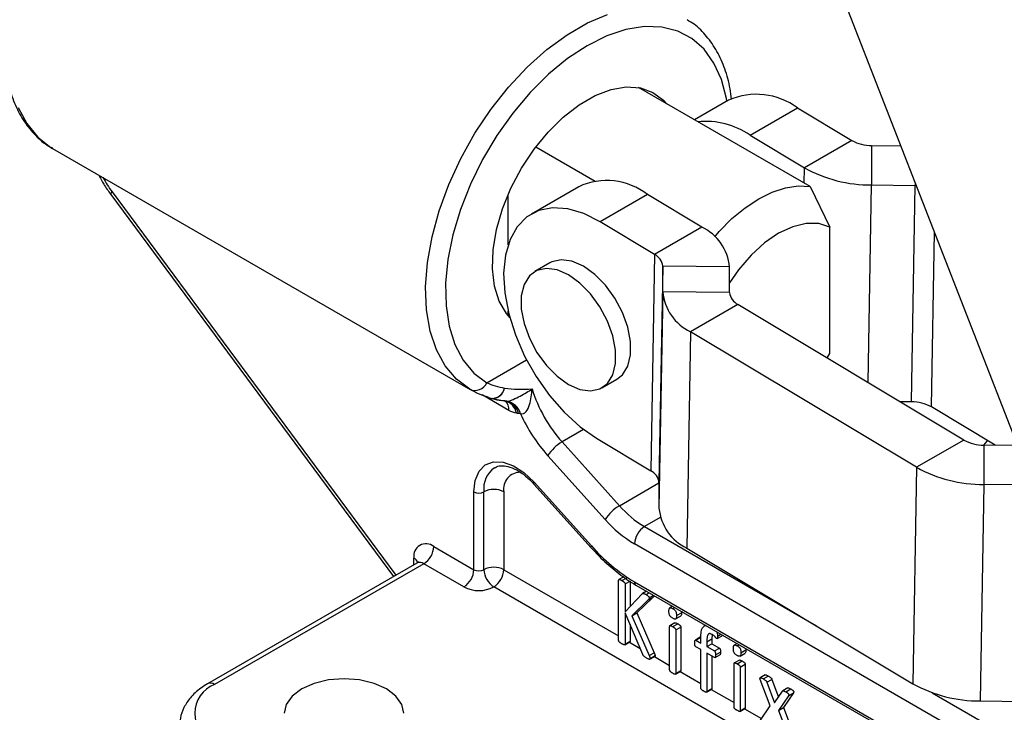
# Model space of a CAD drawing. Header units: millimetres. Extents: x 37 to 401, y 8 to 280.
# Tile 34 of 36: x 325 to 372, y 195 to 228. Entities that reach past the tile are written whole.
import ezdxf

# ---------------------------------------------------------------- set-up
doc = ezdxf.new("R2010")
doc.units = ezdxf.units.MM

msp = doc.modelspace()

# ---------------------------------------------------------------- linework, layer by layer
at = {"color": 7, "linetype": 'Continuous', "lineweight": 25}
for p, q in [((362.22184, 234.17658), (372.61875, 207.48336)), ((362.80226, 219.73223), (354.68785, 224.41657)), ((358.95217, 223.81944), (357.3372, 222.88714)), ((359.96682, 222.16181), (362.20599, 223.45445)), ((362.20599, 223.45445), (364.77475, 221.91363)), ((359.96682, 222.16181), (362.53558, 220.62098)), ((364.77475, 221.91363), (362.53558, 220.62098)), ((326.96238, 221.53771), (346.71478, 210.13489)), ((349.83238, 221.61357), (352.63988, 219.99284)), ((365.71744, 221.67323), (365.71713, 219.80965)), ((365.71744, 221.67323), (367.09788, 221.65775)), ((351.85754, 219.7238), (349.61837, 218.43115)), ((362.80226, 219.73223), (363.74506, 217.81287)), ((365.71713, 219.80965), (367.77903, 219.78652)), ((367.60423, 209.54656), (367.77903, 219.78652)), ((367.82712, 219.78547), (367.77903, 219.78652)), ((329.71699, 219.35504), (343.08999, 201.28161)), ((348.5187, 216.98218), (348.5187, 219.36016)), ((355.11135, 219.3588), (352.87218, 218.06616)), ((357.68012, 217.81798), (355.11135, 219.3588)), ((355.44094, 216.52534), (352.87218, 218.06616)), ((357.68012, 217.81798), (355.44094, 216.52534)), ((363.74506, 211.83946), (363.74506, 217.81287)), ((355.44094, 216.52534), (355.26614, 206.28537)), ((350.49043, 216.11994), (349.78332, 215.71174)), ((355.83134, 215.96611), (355.65654, 205.72615)), ((355.83115, 214.75257), (355.83134, 215.96611)), ((358.99771, 215.9306), (355.83134, 215.96611)), ((358.99751, 214.71706), (358.99771, 215.9306)), ((355.83115, 214.75257), (355.65634, 204.5126)), ((358.99751, 214.71706), (355.83115, 214.75257)), ((348.5187, 213.64837), (348.5187, 213.83567)), ((359.38791, 214.15783), (357.14874, 212.86519)), ((370.08467, 207.74161), (359.38791, 214.15783)), ((348.57394, 213.61648), (348.5187, 213.64837)), ((357.14874, 212.86519), (356.97393, 202.62522)), ((367.84549, 206.44896), (357.14874, 212.86519)), ((363.61134, 211.62449), (363.74506, 211.83946)), ((352.95807, 210.21233), (353.66517, 210.62053)), ((347.60427, 209.7547), (347.68461, 209.71818)), ((367.60423, 209.54656), (367.06549, 209.5526)), ((371.56609, 207.49517), (368.54691, 209.30616)), ((352.69737, 207.82619), (355.26614, 206.28537)), ((351.07013, 207.64991), (353.78084, 204.63335)), ((370.08467, 207.74161), (367.84549, 206.44896)), ((371.02735, 207.50121), (371.02705, 205.63762)), ((373.08925, 207.47809), (371.02735, 207.50121)), ((353.1111, 203.98187), (350.40039, 206.99844)), ((367.84549, 206.44896), (367.67069, 196.20899)), ((349.73366, 205.65987), (352.44437, 202.64331)), ((349.74589, 205.7466), (352.45661, 202.73004)), ((355.65654, 205.72615), (355.65634, 204.5126)), ((371.02705, 205.63762), (370.85224, 195.39765)), ((373.08895, 205.6145), (371.02705, 205.63762)), ((346.89952, 201.60717), (346.89952, 205.29097)), ((347.37092, 201.60717), (347.37092, 205.29097)), ((348.31373, 205.29097), (348.31373, 201.60717)), ((345.00049, 202.70346), (346.89952, 201.60717)), ((375.33839, 190.79667), (354.49942, 202.82675)), ((356.97393, 202.62522), (367.67069, 196.20899)), ((344.19577, 201.91997), (334.29628, 196.20511)), ((344.52908, 201.88696), (334.62959, 196.1721)), ((346.42811, 200.79067), (344.52908, 201.88696)), ((353.99562, 201.27347), (353.75992, 201.1374)), ((382.00574, 181.06855), (347.84233, 200.79067)), ((353.74764, 198.25787), (353.74764, 201.10515)), ((353.8994, 201.0909), (354.1351, 201.22696)), ((354.05115, 200.92994), (354.28685, 201.066)), ((354.05115, 200.92994), (354.05115, 199.61158)), ((354.28685, 201.066), (354.28685, 199.86001)), ((354.49942, 201.03036), (375.33839, 189.00028)), ((354.56847, 200.87775), (375.40744, 188.84767)), ((354.05115, 199.61158), (354.85932, 200.46339)), ((355.06743, 200.5897), (354.8773, 200.47994)), ((355.04283, 200.43081), (355.19275, 200.51736)), ((355.19105, 200.27188), (355.40451, 200.39511)), ((355.13635, 200.16083), (354.37936, 199.42211)), ((355.37205, 200.29689), (354.61506, 199.55818)), ((355.13635, 200.16083), (355.37205, 200.29689)), ((356.3026, 199.87666), (356.16647, 199.79808)), ((354.89108, 197.59778), (354.05115, 199.56539)), ((354.05115, 199.56539), (354.05115, 198.08266)), ((354.37936, 199.42211), (354.61506, 199.55818)), ((354.37936, 199.42211), (355.19458, 197.54415)), ((354.61506, 199.55818), (355.43028, 197.68022)), ((356.30743, 199.76258), (356.40382, 199.81822)), ((356.44476, 199.27465), (356.68046, 199.41072)), ((356.48565, 199.43487), (356.72135, 199.57094)), ((356.71775, 199.637), (356.72135, 199.57094)), ((354.28685, 199.01324), (354.28685, 198.21873)), ((356.16097, 196.86197), (356.16097, 198.92543)), ((356.40876, 199.09384), (356.17306, 198.95777)), ((356.30567, 198.91322), (356.54137, 199.04928)), ((357.86711, 198.97348), (357.7644, 198.91419)), ((356.45212, 198.75735), (356.68783, 198.89342)), ((356.45212, 198.75735), (356.45212, 196.69389)), ((356.68783, 198.89342), (356.68783, 196.82996)), ((358.17922, 198.53241), (358.15829, 198.32845)), ((358.40293, 198.34718), (358.63864, 198.48325)), ((354.03733, 198.04931), (354.27303, 198.18537)), ((354.05115, 198.08266), (354.28685, 198.21873)), ((357.61173, 198.40696), (357.37603, 198.27089)), ((357.40557, 198.26671), (357.64128, 198.40278)), ((357.40557, 198.26671), (357.62967, 198.13734)), ((357.62967, 198.13734), (357.62967, 198.35061)), ((357.92259, 198.19238), (358.15829, 198.32845)), ((357.92259, 198.19238), (357.92259, 197.96824)), ((357.92259, 197.96824), (358.15829, 198.10431)), ((358.15829, 198.32845), (358.15829, 198.10431)), ((358.15829, 198.10431), (358.51297, 197.89956)), ((359.35175, 198.11642), (359.21563, 198.03784)), ((359.35659, 198.00234), (359.45298, 198.05798)), ((355.19458, 197.54415), (355.43028, 197.68022)), ((355.23693, 197.40288), (355.47263, 197.53895)), ((357.62967, 197.82286), (357.40557, 197.95223)), ((357.62967, 196.01411), (357.62967, 197.82286)), ((357.92259, 197.96824), (358.27727, 197.76349)), ((358.27727, 197.44901), (357.92259, 197.65376)), ((357.92259, 197.65376), (357.92259, 195.84501)), ((358.27727, 197.76349), (358.51297, 197.89956)), ((358.30699, 197.4467), (358.54269, 197.58277)), ((358.3355, 197.57162), (358.5712, 197.70768)), ((359.49392, 197.51441), (359.72962, 197.65048)), ((359.53481, 197.67463), (359.77051, 197.8107)), ((359.76691, 197.87675), (359.77051, 197.8107)), ((355.22261, 197.36537), (355.45831, 197.50143)), ((358.15829, 197.5177), (358.15829, 195.98108)), ((359.21013, 195.10173), (359.21013, 197.16519)), ((359.45792, 197.3336), (359.22221, 197.19753)), ((359.35482, 197.15298), (359.59053, 197.28904)), ((359.50128, 196.99711), (359.73698, 197.13318)), ((359.73698, 197.13318), (359.73698, 195.06972)), ((356.44004, 196.66265), (356.67574, 196.79872)), ((356.45212, 196.69389), (356.68783, 196.82996)), ((359.50128, 196.99711), (359.50128, 194.93365)), ((360.68031, 196.63008), (360.44461, 196.49402)), ((360.91705, 195.16642), (360.44944, 196.40628)), ((360.59237, 196.43856), (360.82807, 196.57463)), ((360.76529, 196.27896), (361.001, 196.41503)), ((360.76529, 196.27896), (361.12703, 195.30194)), ((361.001, 196.41503), (361.31027, 195.57969)), ((357.91048, 195.81369), (358.14618, 195.94976)), ((357.92259, 195.84501), (358.15829, 195.98108)), ((361.12703, 195.30194), (361.49406, 195.85825)), ((361.74799, 196.01178), (361.51229, 195.87572)), ((362.01562, 195.77428), (361.55154, 195.08381)), ((361.6511, 195.82736), (361.8868, 195.96343)), ((361.77992, 195.63821), (362.01562, 195.77428)), ((361.77992, 195.63821), (361.31584, 194.94775)), ((370.85224, 195.39765), (372.91414, 195.37453)), ((359.48919, 194.90241), (359.7249, 195.03848)), ((359.50128, 194.93365), (359.73698, 195.06972)), ((360.42297, 194.44572), (360.91705, 195.16642)), ((361.31584, 194.94775), (361.55154, 195.08381)), ((361.31584, 194.94775), (361.80638, 193.64709)), ((361.55154, 195.08381), (362.04209, 193.78316))]:
    msp.add_line(p, q, dxfattribs=at)
at = {"color": 8, "linetype": 'Continuous', "lineweight": 25}
for p, q in [((362.52316, 219.89334), (362.53558, 220.62098)), ((367.77905, 219.90889), (367.77903, 219.78652)), ((329.7815, 219.47944), (343.19968, 201.34493)), ((365.55748, 210.45714), (365.71713, 219.80965)), ((368.54691, 209.30616), (368.68807, 217.57507)), ((347.50672, 210.44753), (349.38935, 211.53435)), ((348.5579, 209.13985), (347.28536, 209.87447)), ((352.08983, 208.23858), (351.07013, 207.64991)), ((353.78084, 204.63335), (355.65654, 205.71617)), ((355.71804, 204.0746), (354.97083, 203.64325)), ((354.97083, 203.64325), (363.11102, 198.94401)), ((344.05768, 201.84024), (344.05768, 202.15901)), ((348.31373, 201.60717), (353.74764, 198.47024)), ((358.42372, 198.46751), (358.58365, 198.55983)), ((354.25706, 198.17616), (354.77078, 197.8796)), ((355.44208, 197.49206), (356.16097, 197.07705)), ((356.65943, 196.7893), (357.62967, 196.22919)), ((358.12995, 195.94039), (359.21013, 195.31681)), ((368.58541, 195.78372), (375.80979, 191.61317)), ((359.70859, 195.02906), (360.50693, 194.56819))]:
    msp.add_line(p, q, dxfattribs=at)
at = {"color": 8, "linetype": 'Continuous', "lineweight": 25, "flags": 128}
for points in [[(346.70115, 210.1428), (346.0683, 210.61803), (345.53877, 211.24331), (345.12213, 212.00735), (344.8259, 212.89635), (344.65543, 213.89424), (344.61381, 214.983), (344.70178, 216.14298), (344.91776, 217.35321), (345.25784, 218.59184), (345.71588, 219.83649), (346.28361, 221.06469), (346.95077, 222.25425), (347.70532, 223.38368), (348.53363, 224.43259), (349.42072, 225.38202), (350.35059, 226.21484), (351.30643, 226.91599), (352.27099, 227.47281), (353.22683, 227.87526)], [(358.87009, 223.77206), (358.8497, 223.8914), (358.61526, 224.79251), (358.25918, 225.57613), (357.7883, 226.22726), (357.21161, 226.73343), (356.54016, 227.08496), (355.78679, 227.27512), (354.96593, 227.30027), (354.09329, 227.15993), (353.18556, 226.85679), (352.26012, 226.39664), (351.33467, 225.78829), (350.42694, 225.0434), (349.5543, 224.1762), (348.73344, 223.20331), (347.98007, 222.14333), (347.30862, 221.01656), (346.73193, 219.84456), (346.26105, 218.64976), (345.90497, 217.45502), (345.67053, 216.28322), (345.5622, 215.15678), (345.58206, 214.09726), (345.72973, 213.12493), (346.00238, 212.25841), (346.39479, 211.51428), (346.89946, 210.90678), (347.50672, 210.44753), (347.50672, 210.44753)], [(325.34064, 223.48), (325.74473, 222.709), (326.26115, 222.07402), (326.88069, 221.58641), (326.96238, 221.53771)], [(329.17574, 220.22551), (329.17654, 220.22453), (329.19513, 220.22439), (329.22392, 220.23215)], [(329.71699, 219.35504), (329.7151, 219.3583), (329.71693, 219.38512), (329.73935, 219.42602), (329.7815, 219.47944)], [(371.02978, 207.50118), (371.17891, 207.68183), (371.20136, 207.71394)], [(349.73366, 205.65987), (349.73052, 205.66416), (349.72589, 205.68438), (349.73108, 205.71221), (349.74589, 205.7466)], [(352.4444, 202.64328), (352.44124, 202.6476), (352.4366, 202.66781), (352.44179, 202.69565), (352.45661, 202.73004)]]:
    msp.add_lwpolyline(points, dxfattribs=at)
at = {"color": 7, "linetype": 'Continuous', "lineweight": 25, "flags": 128}
for points in [[(348.59361, 213.54362), (348.43664, 213.72749), (348.09377, 214.31483), (347.87077, 215.02699), (347.77403, 215.84346), (347.80636, 216.74077), (347.9668, 217.6931), (348.25076, 218.67306), (348.65007, 219.65244), (349.15322, 220.60308), (349.74576, 221.49763), (350.41063, 222.31035), (351.1287, 223.01786), (351.87933, 223.59981), (352.6409, 224.03946), (353.39153, 224.32416), (354.1096, 224.44572), (354.77447, 224.40064), (355.36701, 224.19022), (355.87017, 223.82051), (356.03694, 223.63776)], [(358.29306, 217.3616), (358.5091, 217.60845), (359.1094, 218.21356), (359.73546, 218.73226), (360.37452, 219.15397), (361.01359, 219.47011), (361.63964, 219.67424), (362.23994, 219.76221), (362.80226, 219.73223)], [(352.87218, 218.06616), (352.09334, 218.45475), (351.33551, 218.67596), (350.62172, 218.72307), (349.97365, 218.59466), (349.411, 218.29462), (348.95086, 217.83207), (348.6072, 217.22107), (348.39049, 216.48018), (348.30728, 215.6319), (348.36013, 214.70202), (348.54742, 213.7188), (348.86345, 212.71209), (349.29864, 211.7125), (349.83975, 210.75039), (350.47034, 209.855), (351.17125, 209.05354), (351.92119, 208.37035), (352.69737, 207.82619)], [(363.74506, 217.81287), (363.21758, 217.98065), (362.62282, 217.98713), (361.98184, 217.83208), (361.31733, 217.52098), (360.65282, 217.06485), (360.01184, 216.47984), (359.41708, 215.78667), (358.99759, 215.18454)], [(353.66517, 210.62053), (353.92545, 210.83089), (354.17697, 211.23909), (354.3065, 211.77114), (354.3065, 212.39613), (354.17697, 213.07773), (353.92545, 213.77633), (353.56656, 214.45132), (353.12114, 215.06349), (352.61508, 215.57725), (352.0778, 215.96275), (351.54052, 216.19758), (351.03447, 216.2681), (350.58905, 216.1702), (350.49043, 216.11994)], [(351.3707, 210.36952), (351.90797, 210.13468), (352.41403, 210.06417), (352.85945, 210.16207), (353.21835, 210.42269), (353.46987, 210.83089), (353.59939, 211.36294), (353.59939, 211.98793), (353.46987, 212.66953), (353.21835, 213.36812), (352.85945, 214.04312), (352.41403, 214.65529), (351.90797, 215.16905), (351.3707, 215.55455), (350.83342, 215.78938), (350.32736, 215.8599), (349.88194, 215.762), (349.52304, 215.50138), (349.27152, 215.09318), (349.142, 214.56112), (349.142, 213.93614), (349.27152, 213.25454), (349.52304, 212.55594), (349.88194, 211.88094), (350.32736, 211.26878), (350.83342, 210.75501), (351.3707, 210.36952)], [(346.89952, 205.29097), (346.96211, 205.82863), (347.14599, 206.26041), (347.43965, 206.55935), (347.82476, 206.70676), (348.27724, 206.69343), (348.76882, 206.52019), (349.26879, 206.19787), (349.74589, 205.7466)], [(343.59118, 194.81142), (343.49464, 195.23476), (343.21158, 195.62925), (342.76132, 195.968), (342.17451, 196.22794), (341.49117, 196.39134), (340.75785, 196.44707), (340.02453, 196.39134), (339.34118, 196.22794), (338.75438, 195.968), (338.30411, 195.62925), (338.02106, 195.23476), (337.92451, 194.81142)]]:
    msp.add_lwpolyline(points, dxfattribs=at)
at = {"color": 7, "linetype": 'Continuous', "lineweight": 25}
for centre, radius, start, end in [((360.26689, 220.85383), 3.24397, 53.290768, 113.908601), ((357.86394, 219.09868), 3.71549, 55.529905, 95.693279), ((365.70224, 223.58213), 1.90896, 240.931275, 270.456194), ((365.66581, 226.25209), 6.44265, 240.931112, 270.4564), ((353.18314, 216.85527), 3.16001, 52.396768, 114.802601), ((356.66972, 215.70902), 2.33851, 5.437155, 64.401118), ((355.14157, 215.90046), 0.69289, 5.437164, 64.401123), ((358.15913, 214.97415), 2.33851, 185.437161, 244.401049), ((359.68729, 214.78271), 0.69289, 185.437263, 244.401024), ((346.94812, 210.70706), 0.61595, 246.361626, 335.079754), ((347.74795, 210.30732), 0.60703, 271.17021, 349.696858), ((356.10167, 212.14217), 6.74513, 197.081412, 221.759072), ((347.88365, 210.35444), 0.66667, 252.629269, 254.763232), ((347.82282, 210.13122), 0.43531, 254.766269, 261.748833), ((348.74263, 213.32078), 3.75126, 254.819933, 261.789271), ((348.28422, 208.85937), 0.73284, 10.658009, 78.77296), ((348.31587, 208.77171), 0.8174, 15.309698, 79.564081), ((367.61944, 207.63771), 1.90891, 60.930874, 90.456595), ((356.30414, 212.26226), 7.90962, 204.457489, 221.720413), ((352.04982, 205.97277), 1.94232, 120.291125, 148.125503), ((371.01214, 209.41008), 1.90893, 240.931057, 270.456396), ((370.97572, 212.08004), 6.44262, 240.931022, 270.456481), ((354.96676, 205.66049), 0.69289, 5.437132, 64.401156), ((347.13522, 205.74588), 0.51234, 242.609651, 297.390287), ((347.84232, 204.38116), 1.02468, 62.609715, 117.390224), ((354.76055, 202.95619), 1.94234, 120.291313, 148.125314), ((357.52283, 207.92062), 4.98082, 221.298667, 239.178503), ((357.98433, 204.73418), 2.33851, 185.437208, 244.401041), ((357.47676, 207.81702), 5.81097, 221.298683, 239.178487), ((355.5229, 202.78018), 1.02454, 122.605501, 177.394499), ((344.63244, 202.25224), 0.58228, 50.7968, 189.213952), ((343.97701, 202.75003), 1.02454, 302.60548, 357.39452), ((358.88036, 208.37318), 8.55041, 221.298676, 239.17851), ((347.84232, 200.69736), 1.02468, 62.609715, 117.390224), ((345.87604, 201.65374), 1.02454, 302.60548, 357.39452), ((347.13522, 202.06208), 0.51234, 242.609651, 297.390287), ((348.3944, 201.65375), 1.02454, 182.6056, 237.394462), ((347.29025, 201.65374), 1.02454, 302.605498, 357.394502), ((347.13522, 202.15539), 1.53703, 242.609759, 297.39018), ((335.14601, 194.81142), 1.45539, 110.783441, 249.216485), ((370.80092, 201.84008), 6.44263, 240.93104, 270.456437)]:
    msp.add_arc(centre, radius, start, end, dxfattribs=at)
at = {"color": 8, "linetype": 'Continuous', "lineweight": 25}
for centre, radius, start, end in [((334.38938, 222.88456), 5.72952, 208.396059, 216.463583), ((347.76947, 210.29582), 0.58385, 261.642469, 350.429172), ((348.19408, 208.87331), 0.73362, 10.58291, 77.257696), ((348.04774, 209.1866), 0.5123, 354.764198, 51.887039), ((348.5701, 205.43874), 1.20825, 124.877496, 187.024824), ((349.09093, 205.4246), 0.7886, 89.174692, 189.755433), ((343.90123, 201.83232), 0.36222, 18.640116, 64.41162), ((344.3338, 201.61437), 0.33532, 54.382334, 114.307238), ((354.6649, 201.0133), 0.16636, 174.114811, 234.5731), ((334.43611, 195.91769), 0.31962, 52.747768, 115.957112)]:
    msp.add_arc(centre, radius, start, end, dxfattribs=at)
at = {"color": 7, "linetype": 'Continuous', "lineweight": 25}
for points, knots in [([(337.17547, 239.05612), (337.06455, 239.12824), (336.73285, 239.34391), (336.0951, 239.54776), (335.28885, 239.67124), (334.43141, 239.63881), (333.53687, 239.45964), (332.61535, 239.13168), (331.68243, 238.65962), (330.7548, 238.05157), (329.84864, 237.31902), (328.9787, 236.47528), (328.15823, 235.53466), (327.39952, 234.51241), (326.71397, 233.42469), (326.11207, 232.28847), (325.60323, 231.12129), (325.1957, 229.94098), (324.89641, 228.76535), (324.71112, 227.61191), (324.64439, 226.49782), (324.69979, 225.44011), (324.87937, 224.45601), (325.18369, 223.56489), (325.60666, 222.7816), (326.14704, 222.13799), (326.60958, 221.72853), (326.90857, 221.58032), (326.9671, 221.5513)], [0, 0, 0, 0, 0.01934177, 0.05783682, 0.09638686, 0.13543563, 0.17519158, 0.21557826, 0.25636247, 0.29731444, 0.33826603, 0.37916085, 0.4199924, 0.46077386, 0.5015268, 0.54227614, 0.58304409, 0.62385325, 0.66473095, 0.70570256, 0.74678666, 0.78798271, 0.82923913, 0.87037752, 0.91112957, 0.95119529, 0.99044669, 1, 1, 1, 1]), ([(359.0819, 223.85535), (359.06401, 224.02662), (359.01033, 224.54049), (358.78604, 225.30851), (358.41976, 226.145), (357.92619, 226.84845), (357.44654, 227.34486), (357.10298, 227.54781), (356.99255, 227.61304)], [0, 0, 0, 0, 0.10223284, 0.30674194, 0.50997493, 0.710418, 0.9069219, 1, 1, 1, 1]), ([(329.17574, 220.22551), (329.24355, 220.09932), (329.40597, 219.79707), (329.60251, 219.51775), (329.71699, 219.35504)], [0, 0, 0, 0, 0.41750883, 1, 1, 1, 1]), ([(348.46393, 209.57559), (348.49874, 209.57614), (348.54262, 209.5845), (348.64492, 209.61528), (348.69969, 209.63635), (348.86998, 209.70931), (348.98181, 209.76607), (349.19137, 209.87794), (349.29009, 209.93402), (349.47913, 210.04694), (349.56884, 210.10355), (349.65408, 210.16092)], [0, 0, 0, 0, 0.125, 0.125, 0.25, 0.25, 0.5, 0.5, 0.75, 0.75, 1, 1, 1, 1]), ([(349.10426, 208.98753), (349.14821, 208.97482), (349.19536, 208.97478), (349.29033, 209.00892), (349.33512, 209.04269), (349.45004, 209.17571), (349.49785, 209.29494), (349.56875, 209.53505), (349.59203, 209.65915), (349.6293, 209.90915), (349.64292, 210.03533), (349.65408, 210.16092)], [0, 0, 0, 0, 0.125, 0.125, 0.25, 0.25, 0.5, 0.5, 0.75, 0.75, 1, 1, 1, 1]), ([(348.34814, 209.58887), (348.36264, 209.58623), (348.38204, 209.5827), (348.37462, 209.58576), (348.37274, 209.58654)], [0, 0, 0, 0, 0.7472253, 1, 1, 1, 1]), ([(348.44076, 209.57642), (348.42103, 209.57922), (348.39285, 209.58322), (348.36452, 209.58768), (348.35602, 209.58902)], [0, 0, 0, 0, 0.70013558, 1, 1, 1, 1]), ([(347.88897, 206.41941), (347.91455, 206.43906), (348.01133, 206.51341), (348.24049, 206.53816), (348.60291, 206.48256), (349.01991, 206.2862), (349.41165, 205.99695), (349.64126, 205.7566), (349.73366, 205.65987)], [0, 0, 0, 0, 0.0724072, 0.27392655, 0.46327631, 0.66541309, 0.86535294, 1, 1, 1, 1]), ([(352.44437, 202.64331), (352.56813, 202.50975), (352.92694, 202.1225), (353.55601, 201.55847), (354.14924, 201.12675), (354.48892, 200.925), (354.56847, 200.87775)], [0, 0, 0, 0, 0.18566121, 0.53830218, 0.8918673, 1, 1, 1, 1]), ([(344.26402, 201.98225), (344.26446, 201.9839), (344.26812, 201.99777), (344.24622, 201.94634), (344.20759, 201.93282), (344.19438, 201.92819)], [0, 0, 0, 0, 0.08135644, 0.68571271, 1, 1, 1, 1]), ([(353.74764, 201.10515), (353.74797, 201.11066), (353.74862, 201.12138), (353.75398, 201.13422), (353.76486, 201.14067), (353.78064, 201.14116), (353.80186, 201.13597), (353.82886, 201.12611), (353.86201, 201.1122), (353.88624, 201.09839), (353.8994, 201.0909)], [0, 0, 0, 0, 0.08138474, 0.15821328, 0.23823881, 0.33085138, 0.44943396, 0.60093422, 0.78334608, 1, 1, 1, 1]), ([(353.8994, 201.0909), (353.91295, 201.08301), (353.93738, 201.06878), (353.97052, 201.04434), (353.99716, 201.02322), (354.01819, 201.00376), (354.03447, 200.98548), (354.04476, 200.9661), (354.0502, 200.94731), (354.05083, 200.93584), (354.05115, 200.92994)], [0, 0, 0, 0, 0.22295202, 0.40202575, 0.55024654, 0.66874221, 0.76411801, 0.84190267, 0.9186749, 1, 1, 1, 1]), ([(354.85932, 200.46339), (354.86305, 200.46774), (354.87017, 200.47601), (354.88381, 200.484), (354.89993, 200.48681), (354.91914, 200.48571), (354.942, 200.47947), (354.96972, 200.46916), (355.00376, 200.45261), (355.02891, 200.43858), (355.04283, 200.43081)], [0, 0, 0, 0, 0.09931655, 0.18911803, 0.28277928, 0.3809569, 0.49791555, 0.62983688, 0.79498937, 1, 1, 1, 1]), ([(355.04283, 200.43081), (355.05678, 200.42272), (355.08162, 200.40831), (355.11471, 200.38378), (355.14089, 200.36343), (355.16049, 200.34294), (355.17584, 200.32434), (355.18503, 200.30528), (355.18986, 200.2877), (355.19066, 200.27714), (355.19105, 200.27188)], [0, 0, 0, 0, 0.23437223, 0.41732016, 0.56228218, 0.67931721, 0.77270537, 0.85258286, 0.92673458, 1, 1, 1, 1]), ([(355.41987, 200.38625), (355.41565, 200.36879), (355.4066, 200.33136), (355.38408, 200.30889), (355.37205, 200.29689)], [0, 0, 0, 0, 0.46621045, 1, 1, 1, 1]), ([(355.19105, 200.27188), (355.19047, 200.26217), (355.18928, 200.24226), (355.179, 200.21601), (355.16078, 200.1893), (355.14537, 200.17133), (355.13635, 200.16083)], [0, 0, 0, 0, 0.19001937, 0.38949344, 0.64291718, 1, 1, 1, 1]), ([(356.12568, 199.63792), (356.12596, 199.65819), (356.12648, 199.69558), (356.13425, 199.74218), (356.14508, 199.77745), (356.16305, 199.79888), (356.18865, 199.80644), (356.22146, 199.80167), (356.26171, 199.78826), (356.2913, 199.77164), (356.30743, 199.76258)], [0, 0, 0, 0, 0.16688359, 0.30788773, 0.42329002, 0.51936687, 0.61311171, 0.72112622, 0.84791984, 1, 1, 1, 1]), ([(356.3039, 199.31022), (356.28819, 199.31968), (356.25908, 199.3372), (356.21915, 199.36864), (356.18709, 199.40185), (356.16159, 199.43805), (356.14481, 199.47967), (356.13348, 199.52656), (356.12673, 199.58066), (356.12605, 199.61776), (356.12568, 199.63792)], [0, 0, 0, 0, 0.15122537, 0.28007769, 0.38841757, 0.48131204, 0.57818843, 0.69401742, 0.83368809, 1, 1, 1, 1]), ([(356.48565, 199.43487), (356.48526, 199.4147), (356.48453, 199.37752), (356.47805, 199.32982), (356.4661, 199.29557), (356.44833, 199.27387), (356.42267, 199.26637), (356.38988, 199.27112), (356.34962, 199.28453), (356.32003, 199.30115), (356.3039, 199.31022)], [0, 0, 0, 0, 0.16683297, 0.30748989, 0.42346496, 0.51951267, 0.61322908, 0.72121081, 0.84796597, 1, 1, 1, 1]), ([(356.30743, 199.76258), (356.32315, 199.75311), (356.35225, 199.73558), (356.392, 199.70435), (356.42402, 199.67101), (356.4488, 199.63465), (356.46603, 199.59325), (356.47802, 199.54625), (356.48455, 199.49216), (356.48526, 199.45504), (356.48565, 199.43487)], [0, 0, 0, 0, 0.15145644, 0.28050564, 0.38726715, 0.48146836, 0.57691382, 0.69354989, 0.83343397, 1, 1, 1, 1]), ([(356.72135, 199.57094), (356.72188, 199.53554), (356.72287, 199.46902), (356.6919, 199.43176), (356.67742, 199.41433)], [0, 0, 0, 0, 0.53220402, 1, 1, 1, 1]), ([(356.16097, 198.92543), (356.16142, 198.93039), (356.16229, 198.94009), (356.16609, 198.95316), (356.17593, 198.96038), (356.19091, 198.96191), (356.21118, 198.95784), (356.23699, 198.94914), (356.26915, 198.93347), (356.29272, 198.92039), (356.30567, 198.91322)], [0, 0, 0, 0, 0.0780151, 0.15246868, 0.23127729, 0.32647002, 0.44774165, 0.59550481, 0.7779091, 1, 1, 1, 1]), ([(356.4098, 199.09229), (356.41114, 199.09363), (356.42111, 199.10359), (356.4707, 199.08635), (356.51308, 199.06412), (356.54137, 199.04928)], [0, 0, 0, 0, 0.04890011, 0.36515132, 1, 1, 1, 1]), ([(356.54137, 199.04929), (356.5547, 199.0413), (356.57886, 199.02683), (356.6116, 199.00502), (356.63729, 198.98423), (356.65694, 198.96495), (356.67127, 198.94618), (356.68129, 198.92783), (356.68682, 198.90971), (356.68749, 198.89888), (356.68783, 198.89342)], [0, 0, 0, 0, 0.22756238, 0.4122993, 0.55925365, 0.67357444, 0.76542661, 0.8459863, 0.92241193, 1, 1, 1, 1]), ([(357.62967, 198.35061), (357.63285, 198.55007), (357.6368, 198.7986), (357.76825, 198.90893), (357.7942, 198.93071)], [0, 0, 0, 0, 0.80256602, 1, 1, 1, 1]), ([(356.30567, 198.91322), (356.319, 198.90523), (356.34316, 198.89076), (356.3759, 198.86895), (356.40159, 198.84817), (356.42124, 198.82888), (356.43556, 198.81012), (356.44559, 198.79176), (356.45111, 198.77364), (356.45179, 198.76281), (356.45212, 198.75735)], [0, 0, 0, 0, 0.22756238, 0.4122993, 0.55925365, 0.67357444, 0.76542661, 0.8459863, 0.92241193, 1, 1, 1, 1]), ([(358.16081, 198.54594), (358.14044, 198.55667), (358.10208, 198.57689), (358.04932, 198.58546), (358.00547, 198.57436), (357.9785, 198.54682), (357.96169, 198.51534), (357.95074, 198.48562), (357.94123, 198.451), (357.93438, 198.41037), (357.92926, 198.36409), (357.92508, 198.31238), (357.92278, 198.25456), (357.92265, 198.21363), (357.92259, 198.19238)], [0, 0, 0, 0, 0.10967025, 0.20655146, 0.29833693, 0.39753225, 0.45157047, 0.51123881, 0.57602403, 0.64607358, 0.72297132, 0.80807739, 0.90037536, 1, 1, 1, 1]), ([(358.38314, 198.35102), (358.37839, 198.35445), (358.36757, 198.36225), (358.35067, 198.38038), (358.33076, 198.40345), (358.30599, 198.4287), (358.27715, 198.45826), (358.24311, 198.48836), (358.20388, 198.51998), (358.17575, 198.53693), (358.16081, 198.54594)], [0, 0, 0, 0, 0.06178702, 0.14055033, 0.23597348, 0.35103521, 0.4835974, 0.63638591, 0.80673612, 1, 1, 1, 1]), ([(358.36317, 198.68711), (358.37196, 198.67742), (358.39647, 198.65038), (358.42462, 198.56583), (358.42409, 198.50692), (358.42372, 198.46751)], [0, 0, 0, 0, 0.155967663, 0.435360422, 1, 1, 1, 1]), ([(358.42372, 198.46751), (358.42381, 198.45431), (358.42397, 198.4308), (358.42054, 198.40157), (358.41737, 198.37875), (358.41263, 198.36294), (358.40814, 198.35131), (358.40169, 198.3454), (358.39269, 198.34607), (358.38651, 198.34928), (358.38314, 198.35102)], [0, 0, 0, 0, 0.2447657, 0.43581038, 0.58564617, 0.70851902, 0.79550565, 0.86736066, 0.92777429, 1, 1, 1, 1]), ([(358.65292, 198.51984), (358.65098, 198.51036), (358.64843, 198.49794), (358.64285, 198.48601), (358.63951, 198.48436), (358.63833, 198.48378)], [0, 0, 0, 0, 0.67580961, 0.88472928, 1, 1, 1, 1]), ([(353.8994, 198.09691), (353.88626, 198.10474), (353.86209, 198.11916), (353.82868, 198.14194), (353.8021, 198.16488), (353.78036, 198.1829), (353.7648, 198.20261), (353.75394, 198.22222), (353.74884, 198.24113), (353.74804, 198.25241), (353.74764, 198.25787)], [0, 0, 0, 0, 0.2166669, 0.39871701, 0.55088008, 0.66854101, 0.7627807, 0.84519091, 0.92502517, 1, 1, 1, 1]), ([(354.05115, 198.08266), (354.05077, 198.07764), (354.04997, 198.06726), (354.04479, 198.05459), (354.03455, 198.04643), (354.01847, 198.04569), (353.99692, 198.05241), (353.97069, 198.05997), (353.9373, 198.07567), (353.91293, 198.08933), (353.8994, 198.09691)], [0, 0, 0, 0, 0.07491804, 0.15469182, 0.23492201, 0.3318742, 0.44944601, 0.59833916, 0.77704013, 1, 1, 1, 1]), ([(354.28685, 198.21873), (354.28624, 198.21004), (354.28518, 198.19507), (354.27596, 198.18923), (354.27209, 198.18677)], [0, 0, 0, 0, 0.58078239, 1, 1, 1, 1]), ([(357.34911, 198.14105), (357.34944, 198.15421), (357.35004, 198.17834), (357.35176, 198.2111), (357.35677, 198.2356), (357.36222, 198.25499), (357.37021, 198.26742), (357.38022, 198.27393), (357.39256, 198.27303), (357.40122, 198.26882), (357.40557, 198.26671)], [0, 0, 0, 0, 0.21240485, 0.38929407, 0.53606489, 0.65669235, 0.75978665, 0.84120045, 0.92011109, 1, 1, 1, 1]), ([(357.40557, 197.95223), (357.40117, 197.95506), (357.39224, 197.9608), (357.38051, 197.97572), (357.37032, 197.99339), (357.3622, 198.01467), (357.35668, 198.03992), (357.35182, 198.06972), (357.35003, 198.10381), (357.34943, 198.12796), (357.34911, 198.14105)], [0, 0, 0, 0, 0.0810327, 0.16433476, 0.24691418, 0.34831594, 0.46719204, 0.61606421, 0.79184882, 1, 1, 1, 1]), ([(359.17484, 197.87768), (359.17512, 197.89795), (359.17564, 197.93534), (359.18341, 197.98194), (359.19423, 198.01721), (359.2122, 198.03864), (359.23781, 198.04619), (359.27061, 198.04143), (359.31087, 198.02802), (359.34045, 198.0114), (359.35659, 198.00234)], [0, 0, 0, 0, 0.16688359, 0.30788773, 0.42329002, 0.51936687, 0.61311171, 0.72112622, 0.84791984, 1, 1, 1, 1]), ([(359.35659, 198.00234), (359.3723, 197.99287), (359.40141, 197.97534), (359.44116, 197.94411), (359.47318, 197.91077), (359.49796, 197.87441), (359.51519, 197.83301), (359.52718, 197.78601), (359.5337, 197.73192), (359.53442, 197.6948), (359.53481, 197.67463)], [0, 0, 0, 0, 0.15145644, 0.28050564, 0.38726715, 0.48146836, 0.57691382, 0.69354989, 0.83343397, 1, 1, 1, 1]), ([(355.08165, 197.41441), (355.06301, 197.42563), (355.0294, 197.44584), (354.98428, 197.47598), (354.94874, 197.50462), (354.92292, 197.53616), (354.90486, 197.5673), (354.89561, 197.58777), (354.89108, 197.59778)], [0, 0, 0, 0, 0.2641887, 0.47632851, 0.64217229, 0.77284062, 0.88881807, 1, 1, 1, 1]), ([(355.19458, 197.54415), (355.19914, 197.5325), (355.2075, 197.51113), (355.21802, 197.48246), (355.2253, 197.46002), (355.23127, 197.43976), (355.23537, 197.42102), (355.23646, 197.40838), (355.23693, 197.40288)], [0, 0, 0, 0, 0.24534492, 0.44990463, 0.60216826, 0.7167059, 0.87666669, 1, 1, 1, 1]), ([(355.43028, 197.68022), (355.43484, 197.66857), (355.4432, 197.64719), (355.45373, 197.61853), (355.461, 197.59609), (355.46698, 197.57583), (355.47108, 197.55709), (355.47216, 197.54445), (355.47263, 197.53895)], [0, 0, 0, 0, 0.24534492, 0.44990463, 0.60216826, 0.7167059, 0.87666669, 1, 1, 1, 1]), ([(355.47263, 197.53895), (355.47216, 197.52986), (355.47131, 197.51331), (355.46181, 197.50587), (355.45753, 197.50252)], [0, 0, 0, 0, 0.54936062, 1, 1, 1, 1]), ([(358.27727, 197.76349), (358.28165, 197.76064), (358.29002, 197.7552), (358.30162, 197.74156), (358.31153, 197.72409), (358.31919, 197.70227), (358.32643, 197.67609), (358.33142, 197.64551), (358.33504, 197.60982), (358.33533, 197.58509), (358.3355, 197.57162)], [0, 0, 0, 0, 0.08010403, 0.15270767, 0.23434068, 0.33771258, 0.46100952, 0.60892537, 0.78702321, 1, 1, 1, 1]), ([(358.3355, 197.57162), (358.33528, 197.55882), (358.33487, 197.5352), (358.33188, 197.50407), (358.32776, 197.47894), (358.31895, 197.45797), (358.30453, 197.43998), (358.28587, 197.44616), (358.27727, 197.44901)], [0, 0, 0, 0, 0.20872155, 0.3853294, 0.5346095, 0.6562579, 0.84145323, 1, 1, 1, 1]), ([(358.51297, 197.89956), (358.51736, 197.8967), (358.52572, 197.89127), (358.53732, 197.87763), (358.54723, 197.86016), (358.5549, 197.83834), (358.56214, 197.81216), (358.56712, 197.78158), (358.57074, 197.74589), (358.57104, 197.72115), (358.5712, 197.70768)], [0, 0, 0, 0, 0.08010403, 0.15270767, 0.23434068, 0.33771258, 0.46100952, 0.60892537, 0.78702321, 1, 1, 1, 1]), ([(358.5712, 197.70768), (358.57027, 197.6778), (358.56887, 197.63289), (358.55631, 197.58918), (358.54384, 197.58487), (358.54195, 197.58421)], [0, 0, 0, 0, 0.62770426, 0.94343667, 1, 1, 1, 1]), ([(359.35306, 197.54998), (359.33734, 197.55944), (359.30824, 197.57696), (359.26831, 197.6084), (359.23624, 197.64161), (359.21075, 197.67781), (359.19397, 197.71943), (359.18263, 197.76632), (359.17589, 197.82041), (359.17521, 197.85752), (359.17484, 197.87768)], [0, 0, 0, 0, 0.15122537, 0.28007769, 0.38841757, 0.48131204, 0.57818843, 0.69401742, 0.83368809, 1, 1, 1, 1]), ([(359.53481, 197.67463), (359.53441, 197.65446), (359.53369, 197.61728), (359.52721, 197.56958), (359.51526, 197.53533), (359.49749, 197.51363), (359.47182, 197.50613), (359.43904, 197.51088), (359.39877, 197.52429), (359.36919, 197.54091), (359.35306, 197.54998)], [0, 0, 0, 0, 0.16683297, 0.30748989, 0.42346496, 0.51951267, 0.61322908, 0.72121081, 0.84796597, 1, 1, 1, 1]), ([(359.77051, 197.8107), (359.77104, 197.7753), (359.77203, 197.70878), (359.74106, 197.67152), (359.72657, 197.65409)], [0, 0, 0, 0, 0.53220326, 1, 1, 1, 1]), ([(355.23693, 197.40288), (355.23657, 197.39716), (355.23586, 197.38613), (355.23109, 197.37246), (355.2217, 197.36314), (355.20587, 197.36156), (355.18453, 197.36629), (355.15722, 197.37508), (355.12211, 197.39163), (355.09616, 197.40624), (355.08165, 197.41441)], [0, 0, 0, 0, 0.08137794, 0.15709414, 0.23482642, 0.3271153, 0.44215908, 0.58852713, 0.76982842, 1, 1, 1, 1]), ([(359.21013, 197.16519), (359.21058, 197.17015), (359.21145, 197.17985), (359.21524, 197.19292), (359.22509, 197.20014), (359.24007, 197.20167), (359.26034, 197.1976), (359.28615, 197.1889), (359.31831, 197.17322), (359.34188, 197.16015), (359.35482, 197.15298)], [0, 0, 0, 0, 0.0780151, 0.15246868, 0.23127729, 0.32647002, 0.44774165, 0.59550481, 0.7779091, 1, 1, 1, 1]), ([(359.35482, 197.15298), (359.36816, 197.14499), (359.39232, 197.13052), (359.42506, 197.10871), (359.45074, 197.08793), (359.47039, 197.06864), (359.48472, 197.04987), (359.49475, 197.03152), (359.50027, 197.0134), (359.50094, 197.00257), (359.50128, 196.99711)], [0, 0, 0, 0, 0.22756238, 0.4122993, 0.55925365, 0.67357444, 0.76542661, 0.8459863, 0.92241193, 1, 1, 1, 1]), ([(359.45896, 197.33205), (359.46029, 197.33339), (359.47026, 197.34335), (359.51986, 197.32611), (359.56224, 197.30388), (359.59053, 197.28904)], [0, 0, 0, 0, 0.0488984, 0.36515428, 1, 1, 1, 1]), ([(359.59053, 197.28904), (359.60386, 197.28106), (359.62802, 197.26659), (359.66076, 197.24478), (359.68645, 197.22399), (359.7061, 197.20471), (359.72042, 197.18594), (359.73045, 197.16759), (359.73597, 197.14947), (359.73665, 197.13863), (359.73698, 197.13318)], [0, 0, 0, 0, 0.22756238, 0.4122993, 0.55925365, 0.67357444, 0.76542661, 0.8459863, 0.92241193, 1, 1, 1, 1]), ([(356.30567, 196.7078), (356.29274, 196.71568), (356.2692, 196.73001), (356.23693, 196.75023), (356.21135, 196.77181), (356.19076, 196.79015), (356.17619, 196.80898), (356.16593, 196.82712), (356.1622, 196.84496), (356.1614, 196.85606), (356.16097, 196.86197)], [0, 0, 0, 0, 0.22147862, 0.40310149, 0.55045728, 0.67031997, 0.76525026, 0.84129516, 0.91554348, 1, 1, 1, 1]), ([(356.45212, 196.69389), (356.45182, 196.68836), (356.45124, 196.6778), (356.44576, 196.6656), (356.43531, 196.65978), (356.42139, 196.65708), (356.40141, 196.66186), (356.37597, 196.66996), (356.34311, 196.68734), (356.31899, 196.70052), (356.30567, 196.7078)], [0, 0, 0, 0, 0.08399411, 0.16020894, 0.23808473, 0.32968356, 0.44256095, 0.58910995, 0.77306531, 1, 1, 1, 1]), ([(356.68783, 196.82996), (356.68749, 196.82129), (356.68694, 196.8071), (356.67819, 196.80212), (356.67479, 196.80018)], [0, 0, 0, 0, 0.61142534, 1, 1, 1, 1]), ([(360.68051, 196.62985), (360.68063, 196.63003), (360.6842, 196.6356), (360.70675, 196.63305), (360.75478, 196.61747), (360.79874, 196.59177), (360.82807, 196.57463)], [0, 0, 0, 0, 0.00494979, 0.14746939, 0.43135843, 1, 1, 1, 1]), ([(334.29628, 196.20511), (334.18901, 196.1387), (333.8803, 195.94759), (333.48246, 195.58071), (333.1652, 195.09873), (332.99727, 194.65111), (333.00441, 194.36575), (333.00721, 194.25361)], [0, 0, 0, 0, 0.14129124, 0.40659639, 0.63683839, 0.85728991, 1, 1, 1, 1]), ([(360.44944, 196.40628), (360.44569, 196.41805), (360.43898, 196.43914), (360.43268, 196.46794), (360.43612, 196.48927), (360.45066, 196.49841), (360.47313, 196.49722), (360.50425, 196.48602), (360.54488, 196.4651), (360.57531, 196.44809), (360.59237, 196.43856)], [0, 0, 0, 0, 0.11843152, 0.21212447, 0.2898521, 0.37087316, 0.47313061, 0.60568115, 0.77890881, 1, 1, 1, 1]), ([(360.59237, 196.43856), (360.60767, 196.42983), (360.63499, 196.41424), (360.67144, 196.38922), (360.69985, 196.36933), (360.72155, 196.35101), (360.7378, 196.33334), (360.74969, 196.31587), (360.7582, 196.29764), (360.76284, 196.28542), (360.76529, 196.27896)], [0, 0, 0, 0, 0.24009299, 0.42847225, 0.57430577, 0.68851894, 0.7766555, 0.85116266, 0.92134872, 1, 1, 1, 1]), ([(360.82807, 196.57463), (360.84338, 196.56589), (360.87069, 196.55031), (360.90714, 196.52529), (360.93555, 196.5054), (360.95726, 196.48708), (360.9735, 196.46941), (360.98539, 196.45194), (360.9939, 196.43371), (360.99854, 196.42148), (361.001, 196.41503)], [0, 0, 0, 0, 0.24009299, 0.42847225, 0.57430577, 0.68851894, 0.7766555, 0.85116266, 0.92134872, 1, 1, 1, 1]), ([(357.77613, 195.85892), (357.7632, 195.8668), (357.73967, 195.88113), (357.70739, 195.90134), (357.68182, 195.92294), (357.66122, 195.94123), (357.64656, 195.96034), (357.63604, 195.97848), (357.63055, 195.99699), (357.62998, 196.00822), (357.62967, 196.01411)], [0, 0, 0, 0, 0.22045445, 0.40123746, 0.54791185, 0.66722026, 0.76171157, 0.83965399, 0.91593402, 1, 1, 1, 1]), ([(357.92259, 195.84501), (357.92229, 195.83947), (357.92171, 195.8289), (357.91621, 195.81677), (357.90562, 195.81057), (357.89069, 195.80913), (357.87033, 195.81391), (357.84485, 195.82205), (357.8126, 195.83901), (357.78906, 195.85186), (357.77613, 195.85892)], [0, 0, 0, 0, 0.08409328, 0.1603981, 0.23836583, 0.33573605, 0.45191017, 0.5986322, 0.77947394, 1, 1, 1, 1]), ([(358.15829, 195.98108), (358.15795, 195.97242), (358.1574, 195.95821), (358.14862, 195.95324), (358.14519, 195.95129)], [0, 0, 0, 0, 0.609338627, 1, 1, 1, 1]), ([(361.49406, 195.85825), (361.49658, 195.86112), (361.5016, 195.86682), (361.50975, 195.87489), (361.52034, 195.87978), (361.53463, 195.8802), (361.55331, 195.87607), (361.57864, 195.86584), (361.61182, 195.85023), (361.63698, 195.83559), (361.6511, 195.82736)], [0, 0, 0, 0, 0.07741927, 0.15410469, 0.23509352, 0.319367, 0.42890601, 0.5687791, 0.75784943, 1, 1, 1, 1]), ([(361.6511, 195.82736), (361.6666, 195.81813), (361.69449, 195.80152), (361.73209, 195.77691), (361.7614, 195.75405), (361.78268, 195.73133), (361.79732, 195.70658), (361.79851, 195.68215), (361.79229, 195.65953), (361.78438, 195.6459), (361.77992, 195.63821)], [0, 0, 0, 0, 0.20827614, 0.37483867, 0.50664314, 0.60567859, 0.68403949, 0.76380608, 0.86672808, 1, 1, 1, 1]), ([(361.75042, 196.00775), (361.75435, 196.01104), (361.76876, 196.02312), (361.82088, 195.99884), (361.86177, 195.97688), (361.8868, 195.96343)], [0, 0, 0, 0, 0.12695537, 0.46570068, 1, 1, 1, 1]), ([(361.8868, 195.96343), (361.9023, 195.9542), (361.93019, 195.93759), (361.96779, 195.91298), (361.9971, 195.89011), (362.01838, 195.86739), (362.03303, 195.84264), (362.03421, 195.81822), (362.02799, 195.7956), (362.02008, 195.78197), (362.01562, 195.77428)], [0, 0, 0, 0, 0.20827614, 0.37483867, 0.50664314, 0.60567859, 0.68403949, 0.76380608, 0.86672808, 1, 1, 1, 1]), ([(359.35482, 194.94756), (359.34189, 194.95544), (359.31836, 194.96977), (359.28609, 194.98999), (359.2605, 195.01157), (359.23992, 195.02991), (359.22534, 195.04874), (359.21509, 195.06688), (359.21135, 195.08472), (359.21055, 195.09582), (359.21013, 195.10173)], [0, 0, 0, 0, 0.22147862, 0.40310149, 0.55045728, 0.67031997, 0.76525026, 0.84129516, 0.91554348, 1, 1, 1, 1]), ([(359.50128, 194.93365), (359.50098, 194.92812), (359.5004, 194.91756), (359.49492, 194.90536), (359.48447, 194.89954), (359.47055, 194.89684), (359.45057, 194.90161), (359.42512, 194.90972), (359.39227, 194.9271), (359.36815, 194.94028), (359.35482, 194.94756)], [0, 0, 0, 0, 0.08399411, 0.16020894, 0.23808473, 0.32968356, 0.44256095, 0.58910995, 0.77306531, 1, 1, 1, 1]), ([(359.73698, 195.06972), (359.73665, 195.06105), (359.7361, 195.04686), (359.72735, 195.04188), (359.72395, 195.03994)], [0, 0, 0, 0, 0.61142055, 1, 1, 1, 1])]:
    msp.add_open_spline(points, degree=3, knots=knots, dxfattribs=at)
for points in [[(347.60427, 209.7547), (347.26726, 209.85934), (346.96112, 209.99116), (346.70115, 210.1428)], [(347.50672, 210.44753), (347.75238, 210.34497), (348.03694, 210.26052), (348.34519, 210.19875)], [(348.34519, 210.19875), (348.75232, 210.13859), (349.19831, 210.12613), (349.65408, 210.16092)], [(348.42691, 209.57819), (348.19597, 209.60554), (347.97286, 209.64635), (347.76035, 209.70042)], [(348.42691, 209.57819), (348.44009, 209.57627), (348.45249, 209.57541), (348.46393, 209.57559)], [(348.91522, 209.00805), (348.79994, 209.02529), (348.68089, 209.06885), (348.5579, 209.13985)], [(349.00442, 208.99491), (348.97471, 208.99921), (348.94498, 209.00359), (348.91522, 209.00805)], [(349.10426, 208.98753), (349.07175, 208.98752), (349.03847, 208.98997), (349.00442, 208.99491)]]:
    msp.add_open_spline(points, degree=3, dxfattribs=at)

doc.saveas('drawing.dxf')
